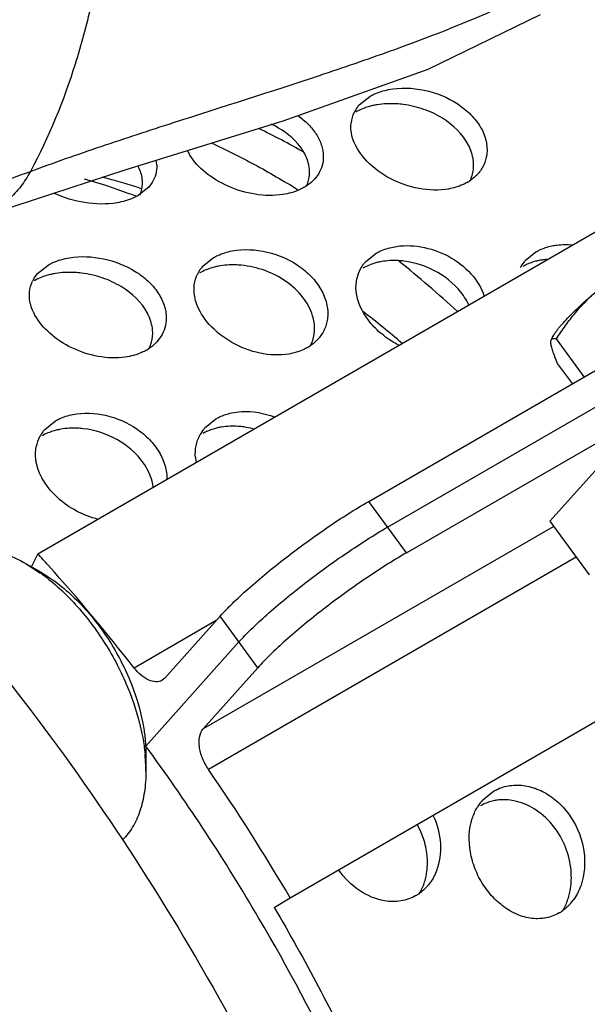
# Model space of a CAD drawing. Header units: inches. Extents: x 0 to 34, y 0 to 22.
# Tile 152 of 164: x 30.922 to 31.186, y 15.797 to 16.254. Entities that reach past the tile are written whole.
import ezdxf

# ---------------------------------------------------------------- set-up
doc = ezdxf.new("R2010")
doc.units = ezdxf.units.IN
doc.header["$LTSCALE"] = 1.87
doc.header["$MEASUREMENT"] = 0
doc.layers.get('0').update_dxf_attribs({"linetype": 'CONTINUOUS'})
for name, color, linetype in [('3_ALL_AXES', 7, 'CONTINUOUS'), ('7_ALL_FEATURES', 7, 'CONTINUOUS'), ('LAYER_FEATURE', 7, 'CONTINUOUS')]:
    doc.layers.add(name, color=color, linetype=linetype)

msp = doc.modelspace()

# ---------------------------------------------------------------- linework, layer by layer
at = {"color": 7, "linetype": 'Continuous'}
for p, q in [((31.2061566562, 16.063503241), (31.1683681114, 16.0211890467)), ((31.1683681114, 16.0211890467), (31.1866374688, 15.9962879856)), ((31.0402371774, 15.8417446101), (31.047635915, 15.8462487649))]:
    msp.add_line(p, q, dxfattribs=at)
for centre, radius, start, end in [((30.2461077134, 15.3778474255), 0.9109298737, 36.0795493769, 36.2666252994), ((30.2203252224, 15.3596962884), 0.9424567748, 30.4280940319, 36.0483157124)]:
    msp.add_arc(centre, radius, start, end, dxfattribs=at)
for points, knots in [([(31.0402371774, 15.8417446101), (31.0545136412, 15.8174536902), (31.0807994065, 15.7679470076), (31.113198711, 15.6914494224), (31.137781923, 15.6145340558), (31.148888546, 15.562757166), (31.1528891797, 15.5372260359)], [0, 0, 0, 0, 0.2589396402, 0.5143704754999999, 0.7625007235, 1, 1, 1, 1]), ([(31.1418472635, 15.5448458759), (31.1378530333, 15.5693698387), (31.1269436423, 15.6190673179), (31.1031032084, 15.6928572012), (31.0718968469, 15.7662191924), (31.0466644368, 15.8137034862), (31.0329731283, 15.8370097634)], [0, 0, 0, 0, 0.2378367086, 0.4860345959, 0.7412661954, 1, 1, 1, 1])]:
    msp.add_open_spline(points, degree=3, knots=knots, dxfattribs=at)
at = {"layer": '3_ALL_AXES', "color": 7, "linetype": 'Continuous'}
for p, q in [((31.0797155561, 16.2146847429), (31.0845982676, 16.218589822)), ((31.0607164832, 16.1825242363), (31.0590409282, 16.1802972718)), ((30.9818954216, 16.1764800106), (30.9770114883, 16.1725861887)), ((30.983471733, 16.1785982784), (30.9818793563, 16.1764877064)), ((31.0070494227, 16.1397451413), (31.0119617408, 16.1436845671)), ((30.9302248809, 16.1363154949), (30.9351149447, 16.1402268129)), ((30.9286070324, 16.1341484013), (30.9302346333, 16.1363110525)), ((30.9875425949, 16.1070323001), (30.9858076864, 16.104723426)), ((31.1688051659, 16.1041463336), (31.1689925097, 16.1054885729)), ((31.168949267, 16.1053956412), (31.1693634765, 16.1062867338)), ((31.1843409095, 16.0883152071), (31.1713743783, 16.1059885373)), ((31.1788325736, 16.0851349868), (31.1719470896, 16.0945198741)), ((31.1370330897, 15.8916242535), (31.1421712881, 15.8958175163))]:
    msp.add_line(p, q, dxfattribs=at)
for centre, radius, start, end in [((31.0909976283, 16.2044324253), 0.0152316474, 144.5016440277, 153.7892639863), ((31.0919306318, 16.2037597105), 0.0163818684, 138.1846875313, 144.4809991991), ((31.0936628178, 16.1804758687), 0.0346969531, 99.3884662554, 102.7761063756), ((31.0905737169, 16.2046511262), 0.0147547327, 153.8241447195, 173.7803212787), ((31.0205816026, 16.2032060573), 0.022877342, 204.9873225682, 211.2161678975), ((30.9706421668, 16.1859507), 0.0149715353, 2.3721488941, 11.0903740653), ((31.0432238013, 16.1952448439), 0.0218175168, 299.9958305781, 302.0953535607), ((31.1191451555, 16.1973586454), 0.0216021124, 299.9927906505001, 302.9937078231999), ((31.0196929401, 16.1284451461), 0.0169521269, 138.2073693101, 144.5734100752), ((31.0203263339, 16.1080249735), 0.0322481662, 100.7280997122, 102.3546815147), ((31.0953139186, 16.1118325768), 0.0304649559, 99.93943148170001, 102.099322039), ((31.1670521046, 16.120038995), 0.0225341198, 115.1462283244, 119.9652912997), ((31.1691446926, 16.1140722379), 0.0288785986, 99.2046147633, 101.7838463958), ((31.1693673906, 16.1126320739), 0.030335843, 94.9758785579, 99.1847090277), ((30.9410874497, 16.1263453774), 0.0147189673, 147.9854960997, 154.3712211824), ((30.9443190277, 16.1016512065), 0.0351502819, 99.5855572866, 102.8123038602), ((31.0189367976, 16.1289927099), 0.0160185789, 144.6016033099, 152.9712525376), ((31.0449904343, 16.1204869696), 0.021415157, 299.993736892, 303.0947722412), ((30.9700965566, 16.1194010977), 0.0215449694, 299.9936460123, 302.8469077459), ((30.9463929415, 16.0336480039), 0.0307961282, 100.0893085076, 102.153625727), ((31.018286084, 16.0423307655), 0.0226384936, 115.0857907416, 119.963307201), ((31.0204459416, 16.0361834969), 0.0291758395, 99.3449059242, 101.8506959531), ((31.020492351, 16.0268067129), 0.0386060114, 75.16786445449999, 81.76713994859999), ((31.1467591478, 15.8698544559), 0.0219726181, 95.80857303, 98.4495697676), ((31.1540666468, 15.8765602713), 0.0227397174, 144.1132463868, 149.4464350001), ((31.1533902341, 15.8770409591), 0.0219099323, 138.2821403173, 144.0947821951), ((31.0738171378, 15.8617519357), 0.0377355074, 21.8810768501, 29.1651182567), ((31.1606399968, 15.8588127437), 0.0230369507, 318.2708287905, 323.7757055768), ((31.1626510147, 15.8565350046), 0.0199865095, 300.0181106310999, 304.9023912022)]:
    msp.add_arc(centre, radius, start, end, dxfattribs=at)
for points, knots in [([(30.9626265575, 16.4127018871), (30.9646279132, 16.3915549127), (30.9664289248, 16.3501964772), (30.9625519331, 16.2992743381), (30.9554090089, 16.2608740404), (30.9458527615, 16.2251384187), (30.9354176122, 16.1996137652), (30.9268761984, 16.1837524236)], [0, 0, 0, 0, 0.2713650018, 0.5276614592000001, 0.6504479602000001, 0.769854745, 1, 1, 1, 1]), ([(31.0845982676, 16.218589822), (31.0852326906, 16.2189561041), (31.0879783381, 16.2203668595), (31.0909637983, 16.2212851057), (31.0932694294, 16.2217451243)], [0, 0, 0, 0, 0.2375656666, 1, 1, 1, 1]), ([(31.0932694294, 16.2217451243), (31.0987257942, 16.2228337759), (31.110229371, 16.2224432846), (31.1233315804, 16.2171743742), (31.1317247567, 16.2104057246), (31.136317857, 16.2045393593), (31.1389857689, 16.1981128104), (31.1392630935, 16.1936090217), (31.1389846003, 16.1915002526)], [0, 0, 0, 0, 0.2691413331, 0.5404375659, 0.6680840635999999, 0.7871046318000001, 0.8971074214, 1, 1, 1, 1]), ([(31.0859898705, 16.2143137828), (31.0852704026, 16.2141504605), (31.0825460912, 16.2134374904), (31.0799063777, 16.2123594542), (31.0781059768, 16.2113199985)], [0, 0, 0, 0, 0.2619285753, 1, 1, 1, 1]), ([(31.1000962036, 16.214852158), (31.0990732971, 16.2149833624), (31.0950520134, 16.2153617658), (31.0909702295, 16.2151993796), (31.0880027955, 16.2147080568)], [0, 0, 0, 0, 0.2553245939, 1, 1, 1, 1]), ([(31.1304978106, 16.195966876), (31.1278546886, 16.201106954), (31.1209090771, 16.2076831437), (31.1097684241, 16.2129034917), (31.1033663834, 16.2144327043), (31.1000962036, 16.214852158)], [0, 0, 0, 0, 0.4701653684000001, 0.7318052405, 1, 1, 1, 1]), ([(31.0511192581, 16.2097219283), (31.05286561, 16.2085027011), (31.0560587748, 16.2058608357), (31.0598744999, 16.2012126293), (31.0623542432, 16.1961541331), (31.0630045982, 16.19255913), (31.0630280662, 16.190821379)], [0, 0, 0, 0, 0.2763213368, 0.5344061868, 0.7745280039, 1, 1, 1, 1]), ([(31.0539214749, 16.1926892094), (31.0531415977, 16.1940350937), (31.0491843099, 16.1995128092), (31.0434236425, 16.2035007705), (31.0387551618, 16.2057170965)], [0, 0, 0, 0, 0.2313586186, 1, 1, 1, 1]), ([(31.0769777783, 16.1982622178), (31.0767373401, 16.1989226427), (31.0759372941, 16.2014999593), (31.0756872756, 16.2042652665), (31.0759058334, 16.2062496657)], [0, 0, 0, 0, 0.2603820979, 1, 1, 1, 1]), ([(31.12123904, 16.1755735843), (31.1167372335, 16.1747707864), (31.107183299, 16.1750928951), (31.0940253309, 16.1797783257), (31.0832551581, 16.1875305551), (31.0783068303, 16.1946116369), (31.0769777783, 16.1982622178)], [0, 0, 0, 0, 0.2587326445, 0.5274046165, 0.7801856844, 1, 1, 1, 1]), ([(31.1328802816, 16.1865468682), (31.1328865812, 16.187334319), (31.1326888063, 16.1905928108), (31.131627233, 16.193770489), (31.1304978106, 16.195966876)], [0, 0, 0, 0, 0.2417620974, 1, 1, 1, 1]), ([(31.0442272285, 16.1730123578), (31.0399873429, 16.1723544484), (31.0311506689, 16.1725781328), (31.0187832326, 16.1762850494), (31.0082831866, 16.1825202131), (31.0028789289, 16.1882674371), (31.0010164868, 16.1913494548)], [0, 0, 0, 0, 0.2618137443, 0.5293965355, 0.7802644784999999, 1, 1, 1, 1]), ([(31.0566119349, 16.183619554), (31.0565987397, 16.1843855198), (31.0563107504, 16.1875544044), (31.0551284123, 16.1906063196), (31.0539214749, 16.1926892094)], [0, 0, 0, 0, 0.2414075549, 1, 1, 1, 1]), ([(31.0630280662, 16.190821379), (31.0630475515, 16.1893785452), (31.0626833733, 16.1864557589), (31.0614895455, 16.1837605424), (31.0607164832, 16.1825242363)], [0, 0, 0, 0, 0.4973901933, 1, 1, 1, 1]), ([(31.1389846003, 16.1915002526), (31.1387708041, 16.1898813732), (31.1378456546, 16.1866556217), (31.1359871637, 16.1838634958), (31.1348783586, 16.1826209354)], [0, 0, 0, 0, 0.4950855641, 1, 1, 1, 1]), ([(30.9789654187, 16.1791135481), (30.9789379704, 16.179723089), (30.9786618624, 16.1822237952), (30.9777575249, 16.1846334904), (30.9768475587, 16.1863019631)], [0, 0, 0, 0, 0.2430288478, 1, 1, 1, 1]), ([(30.9856008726, 16.1865703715), (30.9856559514, 16.1851965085), (30.9853592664, 16.1823824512), (30.9842194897, 16.17979053), (30.983471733, 16.1785982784)], [0, 0, 0, 0, 0.4941824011, 1, 1, 1, 1]), ([(31.1311040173, 16.1792139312), (31.131963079, 16.1808975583), (31.1327158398, 16.1833846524), (31.1328751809, 16.1859092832), (31.1328802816, 16.1865468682)], [0, 0, 0, 0, 0.7477561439, 1, 1, 1, 1]), ([(31.0590409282, 16.1802972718), (31.0587432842, 16.179963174), (31.0574673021, 16.1786363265), (31.0559956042, 16.1775016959), (31.0548160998, 16.1767618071)], [0, 0, 0, 0, 0.2432053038, 1, 1, 1, 1]), ([(31.0550776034, 16.1767145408), (31.0553419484, 16.1772516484), (31.0562629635, 16.1794389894), (31.0566424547, 16.1818479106), (31.0566119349, 16.183619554)], [0, 0, 0, 0, 0.2525306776, 1, 1, 1, 1]), ([(31.1348783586, 16.1826209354), (31.134594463, 16.1823027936), (31.1333895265, 16.1810450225), (31.1320110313, 16.1799563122), (31.1309085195, 16.1792402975)], [0, 0, 0, 0, 0.2449117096, 1, 1, 1, 1]), ([(30.9776920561, 16.1727081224), (30.9779284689, 16.1732120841), (30.9787399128, 16.1752481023), (30.9790388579, 16.1774826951), (30.9789654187, 16.1791135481)], [0, 0, 0, 0, 0.2542789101, 1, 1, 1, 1]), ([(31.0541311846, 16.1763495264), (31.0534143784, 16.1759356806), (31.050289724, 16.1743587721), (31.0468630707, 16.1734213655), (31.0442272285, 16.1730123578)], [0, 0, 0, 0, 0.2368171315, 1, 1, 1, 1]), ([(31.1299438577, 16.1786493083), (31.1293044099, 16.1782801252), (31.126554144, 16.1768722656), (31.1235504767, 16.175985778), (31.12123904, 16.1755735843)], [0, 0, 0, 0, 0.2392432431, 1, 1, 1, 1]), ([(30.9671551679, 16.1691818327), (30.9622477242, 16.1683365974), (30.952108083, 16.1685643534), (30.9424837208, 16.17148019), (30.9379782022, 16.1735515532)], [0, 0, 0, 0, 0.5010487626, 1, 1, 1, 1]), ([(30.9770114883, 16.1725861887), (30.9762998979, 16.1721753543), (30.9731851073, 16.1705988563), (30.9697810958, 16.1696341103), (30.9671551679, 16.1691818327)], [0, 0, 0, 0, 0.2356885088, 1, 1, 1, 1]), ([(31.0206659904, 16.146800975), (31.0260108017, 16.1478039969), (31.0373423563, 16.1472138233), (31.0501139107, 16.1415692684), (31.0582111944, 16.1344893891), (31.0625977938, 16.128385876), (31.0650605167, 16.121775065), (31.0652348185, 16.1171976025), (31.0649217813, 16.1150531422)], [0, 0, 0, 0, 0.2640356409, 0.5336035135, 0.6619790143, 0.7825798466, 0.8947769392, 1, 1, 1, 1]), ([(30.9351149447, 16.1402268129), (30.9358296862, 16.1406394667), (30.9389546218, 16.1422197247), (30.9423734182, 16.1431792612), (30.9450089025, 16.1436176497)], [0, 0, 0, 0, 0.236004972, 1, 1, 1, 1]), ([(30.9450089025, 16.1436176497), (30.9502245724, 16.1444852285), (30.9610678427, 16.1439970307), (30.9734996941, 16.1391674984), (30.9816412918, 16.1330354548), (30.9862839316, 16.1277032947), (30.9892766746, 16.1218108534), (30.9900105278, 16.1175916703), (30.9899980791, 16.1155671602)], [0, 0, 0, 0, 0.2695516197, 0.5394974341, 0.6668435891, 0.7861393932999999, 0.8967872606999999, 1, 1, 1, 1]), ([(31.0119617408, 16.1436845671), (31.012599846, 16.1440529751), (31.0153525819, 16.1454644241), (31.0183530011, 16.1463669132), (31.0206659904, 16.146800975)], [0, 0, 0, 0, 0.2384385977, 1, 1, 1, 1]), ([(31.0134264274, 16.1395263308), (31.0127162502, 16.1393707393), (31.0100175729, 16.1386821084), (31.0074056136, 16.137615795), (31.005622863, 16.1365865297)], [0, 0, 0, 0, 0.2609964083, 1, 1, 1, 1]), ([(31.0248308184, 16.1401504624), (31.0239344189, 16.1402327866), (31.020428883, 16.1404411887), (31.0168892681, 16.1401957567), (31.0143233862, 16.139709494)], [0, 0, 0, 0, 0.2563333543, 1, 1, 1, 1]), ([(31.0580648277, 16.1167007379), (31.0571381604, 16.1197786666), (31.0537977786, 16.1258345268), (31.0459806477, 16.1330097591), (31.0360437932, 16.1381104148), (31.0286071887, 16.1398036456), (31.0248308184, 16.1401504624)], [0, 0, 0, 0, 0.2253172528, 0.472164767, 0.7341766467, 1, 1, 1, 1]), ([(31.0889282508, 16.1416207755), (31.088239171, 16.1414729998), (31.0856101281, 16.1408119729), (31.0830680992, 16.1397719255), (31.0813305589, 16.1387687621)], [0, 0, 0, 0, 0.2599504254, 1, 1, 1, 1]), ([(31.1004603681, 16.1420538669), (31.0995745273, 16.1421612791), (31.0961115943, 16.1424617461), (31.0926001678, 16.1422864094), (31.0900554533, 16.1418402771)], [0, 0, 0, 0, 0.2567222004, 1, 1, 1, 1]), ([(31.1281459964, 16.126042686), (31.1250953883, 16.1304258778), (31.1165859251, 16.1378309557), (31.1059679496, 16.1413860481), (31.1004603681, 16.1420538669)], [0, 0, 0, 0, 0.490464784, 1, 1, 1, 1]), ([(31.1632471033, 16.1423422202), (31.1627379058, 16.1422359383), (31.160764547, 16.1417673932), (31.1588413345, 16.1410790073), (31.1574766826, 16.1404374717)], [0, 0, 0, 0, 0.2564822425, 1, 1, 1, 1]), ([(30.936524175, 16.1359263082), (30.9357986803, 16.1357611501), (30.9330538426, 16.1350414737), (30.9303935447, 16.1339562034), (30.9285798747, 16.1329090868)], [0, 0, 0, 0, 0.262148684, 1, 1, 1, 1]), ([(30.9505854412, 16.1365177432), (30.9495600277, 16.136642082), (30.945527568, 16.136995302), (30.941438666, 16.1368134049), (30.9384657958, 16.1363107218)], [0, 0, 0, 0, 0.255169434, 1, 1, 1, 1]), ([(30.9812776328, 16.1178778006), (30.9785845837, 16.1229959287), (30.9715473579, 16.1295021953), (30.9603260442, 16.1346316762), (30.9538792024, 16.1361183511), (30.9505854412, 16.1365177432)], [0, 0, 0, 0, 0.4690170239, 0.7309290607, 1, 1, 1, 1]), ([(30.9263916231, 16.1260257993), (30.926379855, 16.1266027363), (30.9264566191, 16.1288934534), (30.927075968, 16.1311668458), (30.9278166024, 16.1327119)], [0, 0, 0, 0, 0.251939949, 1, 1, 1, 1]), ([(31.003963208, 16.12280054), (31.0037386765, 16.1234860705), (31.0030005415, 16.1261597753), (31.0028127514, 16.1290005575), (31.0030669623, 16.1310374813)], [0, 0, 0, 0, 0.2600363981, 1, 1, 1, 1]), ([(30.9290042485, 16.1169754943), (30.9286024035, 16.1177060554), (30.9272178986, 16.1205400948), (30.9264389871, 16.1237037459), (30.9263916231, 16.1260257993)], [0, 0, 0, 0, 0.2641637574, 1, 1, 1, 1]), ([(31.1307226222, 16.121564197), (31.1305448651, 16.1219491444), (31.1297864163, 16.1234971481), (31.1288883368, 16.1249760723), (31.1281459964, 16.126042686)], [0, 0, 0, 0, 0.24601232, 1, 1, 1, 1]), ([(31.1693632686, 16.1062862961), (31.169501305, 16.106583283), (31.1698268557, 16.1072052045), (31.1704118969, 16.108162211), (31.1711242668, 16.109201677), (31.1719619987, 16.1103205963), (31.1729228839, 16.1115156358), (31.1744198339, 16.1132704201), (31.1765844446, 16.1156201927), (31.1795304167, 16.1185882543), (31.1828778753, 16.1217626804), (31.1865869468, 16.1251050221), (31.1891999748, 16.1273568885), (31.19055844, 16.1285048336)], [0, 0, 0, 0, 0.0318433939, 0.06817124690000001, 0.1090092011, 0.1543233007, 0.2040486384, 0.2580831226, 0.3785679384, 0.51457792, 0.6646297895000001, 0.8270686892, 1, 1, 1, 1]), ([(31.1713743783, 16.1059885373), (31.1727289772, 16.1080869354), (31.1755346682, 16.112205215), (31.1801064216, 16.118089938), (31.1850787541, 16.1235771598), (31.1886880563, 16.1269243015), (31.19055844, 16.1285048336)], [0, 0, 0, 0, 0.2524199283, 0.5033205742, 0.7525203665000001, 1, 1, 1, 1]), ([(31.0469814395, 16.0989047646), (31.0425837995, 16.0981670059), (31.0332148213, 16.09862287), (31.0203541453, 16.1035965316), (31.0098757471, 16.1117325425), (31.0051907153, 16.1190527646), (31.003963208, 16.12280054)], [0, 0, 0, 0, 0.254183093, 0.5206362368, 0.7751973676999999, 1, 1, 1, 1]), ([(30.9709419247, 16.0974589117), (30.9668174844, 16.0968716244), (30.9581886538, 16.0972311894), (30.9461341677, 16.1012049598), (30.9359169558, 16.1077928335), (30.9307577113, 16.1137876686), (30.9290042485, 16.1169754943)], [0, 0, 0, 0, 0.2571910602, 0.5227339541, 0.7753922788, 1, 1, 1, 1]), ([(30.983719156, 16.1085246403), (30.983721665, 16.1093079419), (30.983506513, 16.1125491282), (30.9824219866, 16.1157029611), (30.9812776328, 16.1178778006)], [0, 0, 0, 0, 0.2416983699, 1, 1, 1, 1]), ([(31.0587777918, 16.1081680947), (31.0588778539, 16.108861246), (31.0591191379, 16.1117225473), (31.0586894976, 16.1146258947), (31.0580648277, 16.1167007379)], [0, 0, 0, 0, 0.2442601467, 1, 1, 1, 1]), ([(30.7492055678, 16.1142367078), (30.7912270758, 16.082141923), (30.8714642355, 16.0070762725), (30.9737080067, 15.874826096), (31.0567632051, 15.7263476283), (31.0968867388, 15.6198828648), (31.1120647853, 15.5661315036)], [0, 0, 0, 0, 0.2377350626, 0.4909678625, 0.7488796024, 1, 1, 1, 1]), ([(30.9899980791, 16.1155671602), (30.9899888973, 16.1140739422), (30.9895715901, 16.1110715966), (30.9883352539, 16.1083008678), (30.9875425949, 16.1070323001)], [0, 0, 0, 0, 0.4995641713, 1, 1, 1, 1]), ([(31.0649217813, 16.1150531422), (31.0646781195, 16.1133839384), (31.0637008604, 16.1100801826), (31.0617913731, 16.1072126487), (31.0606578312, 16.1059418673)], [0, 0, 0, 0, 0.4976419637, 1, 1, 1, 1]), ([(30.9819891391, 16.1012705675), (30.9822729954, 16.1018304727), (30.9832724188, 16.1041238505), (30.983713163, 16.1066536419), (30.983719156, 16.1085246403)], [0, 0, 0, 0, 0.2512243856, 1, 1, 1, 1]), ([(30.9858076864, 16.104723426), (30.9855206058, 16.1044009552), (30.9843004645, 16.1031254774), (30.9829018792, 16.1020235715), (30.981782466, 16.1013006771)], [0, 0, 0, 0, 0.2447133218, 1, 1, 1, 1]), ([(31.0606578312, 16.1059418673), (31.0603720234, 16.1056214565), (31.0591651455, 16.1043595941), (31.0577860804, 16.1032647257), (31.0566836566, 16.1025460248)], [0, 0, 0, 0, 0.2459996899, 1, 1, 1, 1]), ([(31.1719470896, 16.0945198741), (31.17151526, 16.0955194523), (31.1709049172, 16.0969786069), (31.1701779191, 16.0988783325), (31.1697265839, 16.1001555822), (31.1693571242, 16.1013240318), (31.1690755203, 16.1023750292), (31.1688865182, 16.1033012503), (31.1688184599, 16.1038801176), (31.1688051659, 16.1041463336)], [0, 0, 0, 0, 0.3213881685, 0.4667244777, 0.6003298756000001, 0.7211646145, 0.828349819, 0.9213262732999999, 1, 1, 1, 1]), ([(31.1689925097, 16.1054885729), (31.1690284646, 16.105565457), (31.1691110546, 16.1057087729), (31.1692739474, 16.1058898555), (31.1694681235, 16.1060272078), (31.1696133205, 16.1060891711), (31.1696886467, 16.1061135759)], [0, 0, 0, 0, 0.2645234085, 0.5117406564, 0.7532254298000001, 1, 1, 1, 1]), ([(31.1696886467, 16.1061135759), (31.1699282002, 16.1061911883), (31.1703437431, 16.106207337), (31.1709054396, 16.1061186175), (31.1712138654, 16.1060371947), (31.1713743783, 16.1059885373)], [0, 0, 0, 0, 0.4418916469, 0.7056676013, 1, 1, 1, 1]), ([(30.980866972, 16.1007414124), (30.9801470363, 16.1003257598), (30.9770194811, 16.0987506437), (30.973580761, 16.0978346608), (30.9709419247, 16.0974589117)], [0, 0, 0, 0, 0.2377367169, 1, 1, 1, 1]), ([(31.0556959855, 16.1019397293), (31.0550543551, 16.101569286), (31.0523038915, 16.1001637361), (31.0492935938, 16.0992926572), (31.0469814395, 16.0989047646)], [0, 0, 0, 0, 0.2401311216, 1, 1, 1, 1]), ([(30.6608128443, 16.078898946), (30.694836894, 16.0539351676), (30.7608356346, 15.996547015), (30.8489075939, 15.8958577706), (30.9262007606, 15.7815044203), (30.9686978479, 15.6986843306), (30.9872936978, 15.6560987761)], [0, 0, 0, 0, 0.2345802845, 0.4840530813, 0.741690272, 1, 1, 1, 1]), ([(30.6451948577, 16.0698529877), (30.6779585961, 16.0469491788), (30.7417471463, 15.9938014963), (30.8273557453, 15.8996541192), (30.9032098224, 15.7918219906), (30.9453924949, 15.7133406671), (30.964048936, 15.6728496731)], [0, 0, 0, 0, 0.2330957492, 0.4819480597, 0.7400425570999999, 1, 1, 1, 1]), ([(31.0260205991, 16.0650148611), (31.0251444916, 16.0651410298), (31.0217194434, 16.0655104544), (31.0182340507, 16.0653879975), (31.0157084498, 16.0649721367)], [0, 0, 0, 0, 0.2569546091, 1, 1, 1, 1]), ([(30.939909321, 16.0637538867), (30.9392165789, 16.0636046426), (30.9365756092, 16.0629384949), (30.9340215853, 16.061893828), (30.9322762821, 16.0608861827)], [0, 0, 0, 0, 0.2601516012, 1, 1, 1, 1]), ([(30.9514240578, 16.064224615), (30.950536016, 16.0643272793), (30.9470643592, 16.0646103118), (30.943547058, 16.0644216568), (30.9409979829, 16.0639678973)], [0, 0, 0, 0, 0.2566551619, 1, 1, 1, 1]), ([(30.9793164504, 16.0484086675), (30.9762244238, 16.0527662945), (30.9676220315, 16.060102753), (30.9569579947, 16.06358485), (30.9514240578, 16.064224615)], [0, 0, 0, 0, 0.4895721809, 1, 1, 1, 1]), ([(31.0144543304, 16.0647374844), (31.0139454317, 16.064630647), (31.0119738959, 16.0641607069), (31.0100520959, 16.0634734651), (31.0086879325, 16.0628338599)], [0, 0, 0, 0, 0.2565765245, 1, 1, 1, 1]), ([(30.9840821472, 16.0368069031), (30.9839488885, 16.0378069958), (30.9831070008, 16.0419362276), (30.9811657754, 16.0458023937), (30.9793164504, 16.0484086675)], [0, 0, 0, 0, 0.2399557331, 1, 1, 1, 1]), ([(31.1421712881, 15.8958175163), (31.1428071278, 15.8961846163), (31.1454555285, 15.897527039), (31.1483916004, 15.8982877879), (31.1506119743, 15.8985153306)], [0, 0, 0, 0, 0.2475226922, 1, 1, 1, 1]), ([(31.1506119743, 15.8985153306), (31.1529984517, 15.8987598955), (31.1580019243, 15.8984616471), (31.1652058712, 15.8958730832), (31.1718068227, 15.8913713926), (31.1792196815, 15.8832442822), (31.1848907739, 15.8704260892), (31.1847836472, 15.8591165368), (31.1833794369, 15.8539798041)], [0, 0, 0, 0, 0.1133346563, 0.2325845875, 0.3576132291, 0.486972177, 0.7484216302, 1, 1, 1, 1]), ([(31.1539789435, 15.8907658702), (31.1531976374, 15.8909976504), (31.1501159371, 15.8917629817), (31.1468830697, 15.8919531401), (31.1445354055, 15.8917142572)], [0, 0, 0, 0, 0.2567010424, 1, 1, 1, 1]), ([(31.1317188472, 15.881298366), (31.1318713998, 15.8819078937), (31.132548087, 15.8842714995), (31.1335533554, 15.8865443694), (31.1344842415, 15.8881198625)], [0, 0, 0, 0, 0.2555965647, 1, 1, 1, 1]), ([(31.1435305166, 15.8915885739), (31.1428713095, 15.8914906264), (31.1402903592, 15.890986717), (31.1378010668, 15.8900021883), (31.1361017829, 15.8890211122)], [0, 0, 0, 0, 0.2535352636, 1, 1, 1, 1]), ([(31.178273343, 15.857520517), (31.178098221, 15.8612160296), (31.1766114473, 15.8686230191), (31.1714119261, 15.8785659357), (31.1637479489, 15.8864426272), (31.157292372, 15.889782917), (31.1539789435, 15.8907658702)], [0, 0, 0, 0, 0.2545966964, 0.5113869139, 0.7621603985, 1, 1, 1, 1]), ([(31.1643701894, 15.8366349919), (31.1620436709, 15.8364319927), (31.157167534, 15.8368437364), (31.1502113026, 15.839612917), (31.1438453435, 15.8442231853), (31.1384158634, 15.8503237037), (31.1342178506, 15.8575379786), (31.1306803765, 15.8677899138), (31.1304436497, 15.8762032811), (31.1317188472, 15.881298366)], [0, 0, 0, 0, 0.1115238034, 0.2291153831, 0.3535301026, 0.4834938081, 0.6164597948, 0.7491820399, 1, 1, 1, 1]), ([(31.1113340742, 15.865269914), (31.1112633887, 15.8661609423), (31.1108340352, 15.8697574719), (31.1098493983, 15.8732848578), (31.1088341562, 15.8758152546)], [0, 0, 0, 0, 0.2468935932, 1, 1, 1, 1]), ([(31.1105051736, 15.8550306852), (31.1107135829, 15.855844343), (31.1114167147, 15.8592071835), (31.1115391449, 15.8626848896), (31.1113340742, 15.865269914)], [0, 0, 0, 0, 0.2446569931, 1, 1, 1, 1]), ([(31.1771550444, 15.8470017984), (31.1773851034, 15.8478369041), (31.1781771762, 15.8512837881), (31.1783996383, 15.85485537), (31.178273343, 15.857520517)], [0, 0, 0, 0, 0.2450844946, 1, 1, 1, 1]), ([(31.1076911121, 15.8481737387), (31.1080014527, 15.8486963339), (31.109184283, 15.8508723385), (31.1100417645, 15.8532214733), (31.1105051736, 15.8550306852)], [0, 0, 0, 0, 0.2455333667, 1, 1, 1, 1]), ([(31.1833794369, 15.8539798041), (31.183159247, 15.8531743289), (31.1821734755, 15.8500794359), (31.1806505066, 15.8471453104), (31.179224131, 15.8451991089)], [0, 0, 0, 0, 0.2570932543, 1, 1, 1, 1]), ([(31.1742360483, 15.8400995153), (31.1745514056, 15.8406261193), (31.1757585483, 15.842819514), (31.1766534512, 15.8451810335), (31.1771550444, 15.8470017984)], [0, 0, 0, 0, 0.2452881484, 1, 1, 1, 1]), ([(31.1778324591, 15.8434791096), (31.1775500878, 15.843162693), (31.1764008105, 15.841945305), (31.1751121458, 15.8408583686), (31.1740868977, 15.8401435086)], [0, 0, 0, 0, 0.2533467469, 1, 1, 1, 1]), ([(31.1726497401, 15.8392293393), (31.1707684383, 15.8381431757), (31.1679787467, 15.8371048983), (31.1651001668, 15.8366986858), (31.1643701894, 15.8366349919)], [0, 0, 0, 0, 0.7477697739, 1, 1, 1, 1])]:
    msp.add_open_spline(points, degree=3, knots=knots, dxfattribs=at)
for points in [[(31.0030669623, 16.1310374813), (31.0032929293, 16.1328480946), (31.0038393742, 16.1346463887), (31.0046677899, 16.1362721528)], [(31.056918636, 16.1024896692), (31.0578576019, 16.1042461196), (31.0584932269, 16.1061968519), (31.0587777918, 16.1081680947)]]:
    msp.add_open_spline(points, degree=3, dxfattribs=at)
at = {"layer": '7_ALL_FEATURES', "color": 7, "linetype": 'Continuous'}
for p, q in [((30.9303825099, 16.0060646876), (31.3728191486, 16.2615040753)), ((31.0841093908, 16.0304468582), (31.4381580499, 16.2348557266)), ((31.0928786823, 16.0184943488), (31.4469273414, 16.2229032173)), ((31.1016479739, 16.0065418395), (31.4556966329, 16.210950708)), ((31.0825842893, 16.1417318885), (31.0875225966, 16.1457023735)), ((31.1569176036, 16.1423735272), (31.1618828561, 16.1463757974)), ((31.047635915, 15.8462487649), (31.4900725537, 16.1016881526)), ((30.933559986, 16.0638833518), (30.9384936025, 16.0678481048)), ((31.0081247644, 16.0647835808), (31.0130832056, 16.068778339)), ((31.1016479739, 16.0065418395), (31.0841093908, 16.0304468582)), ((31.1698301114, 16.0186567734), (31.0072161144, 15.924772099)), ((30.9303825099, 16.0060646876), (30.9274393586, 16.0002129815)), ((30.9248777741, 16.0015013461), (30.9318372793, 15.997483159)), ((30.9248777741, 16.0015013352), (30.9315949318, 15.9971534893)), ((31.1805876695, 16.0045338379), (31.0096900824, 15.905866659)), ((31.0132165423, 15.9750352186), (30.975109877, 15.9530344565)), ((31.0150545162, 15.9770933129), (30.989394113, 15.9483597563)), ((31.0325930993, 15.9531882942), (31.0150545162, 15.9770933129)), ((31.0238238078, 15.9651408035), (30.9805658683, 15.9167021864)), ((31.0072161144, 15.924772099), (31.0325930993, 15.9531882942)), ((30.989394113, 15.9483597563), (30.9880957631, 15.9473135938)), ((30.9805542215, 15.9131019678), (30.9805542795, 15.9050656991))]:
    msp.add_line(p, q, dxfattribs=at)
msp.add_lwpolyline([(30.9026482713, 16.1621721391), (30.9709835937, 16.1845244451), (31.0443926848, 16.2072235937), (31.1117225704, 16.2312971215), (31.164022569, 16.2565790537)], dxfattribs=at)
for centre, radius, start, end in [((30.881046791, 15.9265653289), 0.2633081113, 69.6249082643, 74.35786803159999), ((30.8733302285, 15.9047224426), 0.2864712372, 69.02642984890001, 69.6991412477), ((31.0953055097, 16.1303042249), 0.0170959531, 142.5249252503, 152.1335246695), ((31.095801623, 16.129922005), 0.0177222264, 138.217131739, 142.5200976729), ((31.1703528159, 16.1303434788), 0.0180324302, 141.0641910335, 151.5938404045), ((31.1706544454, 16.130099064), 0.0184206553, 138.2173420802, 141.0624513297), ((31.0952751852, 16.1303508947), 0.0170473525, 152.2245532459, 167.561112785), ((30.94612046, 16.0525868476), 0.016887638, 143.0136948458, 152.2629449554), ((30.9466668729, 16.0521718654), 0.0175737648, 138.2159728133, 143.0047485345), ((31.0214597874, 16.0528481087), 0.0178950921, 140.8117298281, 151.7897312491), ((31.0217556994, 16.0526064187), 0.0182771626, 138.2236668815, 140.8106343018), ((30.9460997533, 16.0526319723), 0.0168483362, 152.3659936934, 168.7517356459), ((31.0263245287, 16.0526057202), 0.0227943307, 184.4511275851, 189.9502003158), ((30.2791029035, 15.4124032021), 0.8812485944, 41.8717185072, 42.3501388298), ((30.8798686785, 15.9250828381), 0.0887118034, 53.72969096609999, 54.3323945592), ((30.248491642, 15.3856538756), 0.9218973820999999, 37.98453367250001, 41.8398169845), ((30.8944436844, 15.9045453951), 0.08612552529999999, 4.270096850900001, 5.654020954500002), ((30.9004171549, 15.9049678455), 0.080137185, 0.0703452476, 4.286896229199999), ((30.1894373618, 15.3419040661), 0.9954236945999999, 30.44183129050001, 34.510365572), ((31.0959364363, 15.8648327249), 0.0202746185, 300.0117169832, 304.9342268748)]:
    msp.add_arc(centre, radius, start, end, dxfattribs=at)
for points, knots in [([(30.9268761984, 16.1837524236), (30.9377657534, 16.1877869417), (30.9598931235, 16.1955357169), (31.0047515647, 16.2101997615), (31.0498199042, 16.2243283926), (31.0940295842, 16.2394472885), (31.1257026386, 16.2513970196), (31.1555846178, 16.2643259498), (31.1744759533, 16.2740637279), (31.1834379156, 16.2792378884)], [0, 0, 0, 0, 0.1270759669, 0.2565059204, 0.5164263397, 0.6438785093, 0.7677378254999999, 0.8867615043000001, 1, 1, 1, 1]), ([(30.6674555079, 16.0880950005), (30.6764614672, 16.0932945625), (30.6955152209, 16.1030679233), (30.7257240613, 16.1160110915), (30.7578400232, 16.127978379), (30.8026984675, 16.1431150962), (30.8483660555, 16.1572477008), (30.8936843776, 16.1719369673), (30.9159514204, 16.1797048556), (30.9268761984, 16.1837524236)], [0, 0, 0, 0, 0.1126647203, 0.2316748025, 0.3558950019, 0.4838802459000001, 0.7445494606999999, 0.8737786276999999, 1, 1, 1, 1]), ([(30.9268761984, 16.1837524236), (30.9255607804, 16.1813097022), (30.9225695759, 16.176623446), (30.9169650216, 16.1704646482), (30.9102907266, 16.1654828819), (30.9052620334, 16.1631085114), (30.9026557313, 16.1621748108)], [0, 0, 0, 0, 0.2510566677, 0.5006489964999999, 0.7494756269, 1, 1, 1, 1]), ([(31.0875225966, 16.1457023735), (31.0881105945, 16.1460418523), (31.090621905, 16.1473405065), (31.0933520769, 16.1481974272), (31.0954557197, 16.1486203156)], [0, 0, 0, 0, 0.2403665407, 1, 1, 1, 1]), ([(31.0954557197, 16.1486203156), (31.0996690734, 16.1494673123), (31.1087142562, 16.1493867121), (31.1214067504, 16.1449846), (31.1319458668, 16.1369891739), (31.1365801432, 16.1295466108), (31.137860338, 16.1256842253)], [0, 0, 0, 0, 0.2484385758, 0.5096322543, 0.7647778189, 1, 1, 1, 1]), ([(31.1618828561, 16.1463757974), (31.1624340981, 16.1466940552), (31.1647692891, 16.1479086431), (31.1673028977, 16.1487278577), (31.1692537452, 16.1491385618)], [0, 0, 0, 0, 0.2420103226, 1, 1, 1, 1]), ([(31.1692537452, 16.1491385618), (31.1700159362, 16.1492990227), (31.1731797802, 16.1498292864), (31.1764217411, 16.1498555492), (31.1788380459, 16.1496286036)], [0, 0, 0, 0, 0.2429625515, 1, 1, 1, 1]), ([(31.0785660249, 16.1263172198), (31.0784441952, 16.126970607), (31.0780853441, 16.1295239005), (31.0782160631, 16.1321542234), (31.078627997, 16.134022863)], [0, 0, 0, 0, 0.2578000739, 1, 1, 1, 1]), ([(31.0983483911, 16.1028707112), (31.0958003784, 16.1041510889), (31.0910218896, 16.1071720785), (31.0833851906, 16.1144053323), (31.0794657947, 16.1214916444), (31.0785660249, 16.1263172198)], [0, 0, 0, 0, 0.2713359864, 0.5329255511, 1, 1, 1, 1]), ([(30.9384936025, 16.0678481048), (30.939093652, 16.0681945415), (30.9416620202, 16.0695198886), (30.9444564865, 16.0703869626), (30.9466096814, 16.0708111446)], [0, 0, 0, 0, 0.2399608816, 1, 1, 1, 1]), ([(30.9466096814, 16.0708111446), (30.9515865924, 16.0717916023), (30.962268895, 16.0713286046), (30.9743920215, 16.0660611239), (30.9823295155, 16.0594053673), (30.9868572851, 16.053574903), (30.9897180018, 16.0472036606), (30.9903764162, 16.0427074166), (30.9903414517, 16.0405444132)], [0, 0, 0, 0, 0.2557572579, 0.5219504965, 0.6514162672, 0.7748308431, 0.8909277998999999, 1, 1, 1, 1]), ([(31.0130832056, 16.068778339), (31.0136279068, 16.0690928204), (31.0159356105, 16.070295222), (31.0184367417, 16.0711131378), (31.0203636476, 16.0715288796)], [0, 0, 0, 0, 0.2418902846, 1, 1, 1, 1]), ([(31.0203636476, 16.0715288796), (31.021935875, 16.0718680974), (31.0286267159, 16.0727300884), (31.0355145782, 16.0715096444), (31.0403003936, 16.0696976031)], [0, 0, 0, 0, 0.2391403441, 1, 1, 1, 1]), ([(31.003598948, 16.0508366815), (31.0034584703, 16.0526587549), (31.0036340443, 16.0563011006), (31.0048551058, 16.0597484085), (31.0056902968, 16.0613072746)], [0, 0, 0, 0, 0.5082002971, 1, 1, 1, 1]), ([(30.9297155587, 16.0480668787), (30.9295715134, 16.0487300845), (30.929130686, 16.0513206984), (30.9291951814, 16.0540067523), (30.9295750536, 16.0559184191)], [0, 0, 0, 0, 0.258273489, 1, 1, 1, 1]), ([(30.9583976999, 16.0220976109), (30.9549056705, 16.0229417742), (30.948149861, 16.0255728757), (30.9371294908, 16.033225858), (30.9310462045, 16.0419403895), (30.9297155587, 16.0480668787)], [0, 0, 0, 0, 0.2678775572, 0.5325375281, 1, 1, 1, 1]), ([(31.0150545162, 15.9770933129), (31.0168781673, 15.9791353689), (31.0210782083, 15.9834384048), (31.0310945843, 15.9926913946), (31.0458378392, 16.0047335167), (31.0645873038, 16.0183500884), (31.0776870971, 16.0267389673), (31.0841093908, 16.0304468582)], [0, 0, 0, 0, 0.0938516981, 0.2059352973, 0.4673381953, 0.7457885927, 1, 1, 1, 1]), ([(31.0238238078, 15.9651408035), (31.0256474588, 15.9671828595), (31.0298474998, 15.9714858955), (31.0398638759, 15.9807388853), (31.0546071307, 15.9927810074), (31.0733565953, 16.0063975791), (31.0864563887, 16.014786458), (31.0928786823, 16.0184943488)], [0, 0, 0, 0, 0.0938516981, 0.2059352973, 0.4673381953, 0.7457885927, 1, 1, 1, 1]), ([(30.8855064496, 16.0054017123), (30.8881037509, 16.0069012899), (30.8940719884, 16.0090687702), (30.9039836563, 16.0093168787), (30.9145491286, 16.0067687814), (30.9214214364, 16.0034969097), (30.9248777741, 16.0015013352)], [0, 0, 0, 0, 0.2177720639, 0.4509511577, 0.7102007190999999, 1, 1, 1, 1]), ([(31.1016479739, 16.0065418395), (31.0952256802, 16.0028339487), (31.0821258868, 15.9944450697), (31.0633764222, 15.980828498), (31.0486331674, 15.9687863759), (31.0386167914, 15.9595333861), (31.0344167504, 15.9552303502), (31.0325930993, 15.9531882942)], [0, 0, 0, 0, 0.2542114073, 0.5326618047, 0.7940647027, 0.9061483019, 1, 1, 1, 1]), ([(30.9318372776, 15.99748316), (30.9378926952, 15.9939869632), (30.9495020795, 15.9846148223), (30.9636900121, 15.9668125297), (30.9743912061, 15.9462026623), (30.9786335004, 15.9312880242), (30.9797247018, 15.9239177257)], [0, 0, 0, 0, 0.2324770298, 0.4896067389, 0.7522823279, 1, 1, 1, 1]), ([(30.9323501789, 15.9966053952), (30.938001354, 15.9924588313), (30.9487352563, 15.9825044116), (30.9620909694, 15.9647261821), (30.9724792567, 15.9447513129), (30.9770496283, 15.930461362), (30.9785478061, 15.9233280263)], [0, 0, 0, 0, 0.2381918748, 0.4935647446, 0.7523031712, 1, 1, 1, 1]), ([(30.9880984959, 15.9473088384), (30.9872448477, 15.9468228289), (30.9850322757, 15.9463572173), (30.9815682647, 15.9473519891), (30.9781137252, 15.94963895), (30.9760731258, 15.9518012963), (30.975109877, 15.9530344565)], [0, 0, 0, 0, 0.193237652, 0.4201974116, 0.6921785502, 1, 1, 1, 1]), ([(30.9797247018, 15.9239177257), (30.979861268, 15.9229953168), (30.9803308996, 15.9194084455), (30.9805542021, 15.9157874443), (30.9805542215, 15.9131024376)], [0, 0, 0, 0, 0.2577667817, 1, 1, 1, 1]), ([(31.0096900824, 15.905866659), (31.0085681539, 15.9074978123), (31.0071588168, 15.9101057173), (31.0059277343, 15.9137711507), (31.0049795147, 15.9182984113), (31.0053357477, 15.9226665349), (31.0072161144, 15.924772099)], [0, 0, 0, 0, 0.2969120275, 0.4406530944, 0.5766245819, 1, 1, 1, 1]), ([(30.9785478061, 15.9233280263), (30.9787302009, 15.9224595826), (30.9794010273, 15.9190501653), (30.9798955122, 15.9156053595), (30.980150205, 15.9130305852)], [0, 0, 0, 0, 0.2553839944, 1, 1, 1, 1]), ([(30.9805542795, 15.9050656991), (30.9805542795, 15.901806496), (30.9801463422, 15.895552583), (30.978122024, 15.8867710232), (30.9747397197, 15.8792043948), (30.97150824, 15.8749868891), (30.9697162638, 15.8732104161)], [0, 0, 0, 0, 0.2836790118, 0.5432154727, 0.7803736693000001, 1, 1, 1, 1]), ([(31.114119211, 15.8844001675), (31.1160193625, 15.8803247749), (31.1183266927, 15.8716918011), (31.1171545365, 15.8627483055), (31.1156390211, 15.8588108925)], [0, 0, 0, 0, 0.5159250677, 1, 1, 1, 1]), ([(31.0914570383, 15.8448621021), (31.0873438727, 15.8455660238), (31.0791272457, 15.8491586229), (31.0728675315, 15.8554193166), (31.070232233, 15.8590621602)], [0, 0, 0, 0, 0.4813615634, 1, 1, 1, 1]), ([(31.1156390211, 15.8588108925), (31.1153756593, 15.8581266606), (31.1142359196, 15.8554983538), (31.1126356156, 15.8530633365), (31.1112158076, 15.8514740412)], [0, 0, 0, 0, 0.2559673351, 1, 1, 1, 1]), ([(31.1112158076, 15.8514740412), (31.1109403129, 15.8511656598), (31.1098141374, 15.8499747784), (31.1085509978, 15.8489128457), (31.1075464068, 15.848211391)], [0, 0, 0, 0, 0.2523340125, 1, 1, 1, 1]), ([(31.106077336, 15.8472764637), (31.1039428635, 15.8460441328), (31.0990916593, 15.844333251), (31.0939717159, 15.8444317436), (31.0914570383, 15.8448621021)], [0, 0, 0, 0, 0.491371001, 1, 1, 1, 1])]:
    msp.add_open_spline(points, degree=3, knots=knots, dxfattribs=at)
at = {"layer": 'LAYER_FEATURE', "color": 7, "linetype": 'Continuous'}
msp.add_line((30.9774837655, 16.1760411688), (30.9780801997, 16.1758437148), dxfattribs=at)
for centre, radius, start, end in [((30.8707316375, 15.8693771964), 0.3716050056, 60.46099712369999, 64.11469307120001), ((30.9019108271, 15.9486650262), 0.2395961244, 73.6675032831, 75.9092036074), ((30.898075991, 15.9353902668), 0.2534135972, 71.7386179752, 73.67946917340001), ((30.7585735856, 15.7185090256), 0.5428417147, 47.4910536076, 51.2784571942), ((30.7888842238, 15.7399080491), 0.4785921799, 49.5019859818, 52.3176962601)]:
    msp.add_arc(centre, radius, start, end, dxfattribs=at)
msp.add_open_spline([(31.0110499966, 16.1969853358), (31.0178185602, 16.1938515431), (31.0313874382, 16.1870262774), (31.0445254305, 16.1794081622), (31.0510946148, 16.1753550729)], degree=3, knots=[0, 0, 0, 0, 0.4914318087, 1, 1, 1, 1], dxfattribs=at)

doc.saveas('drawing.dxf')
